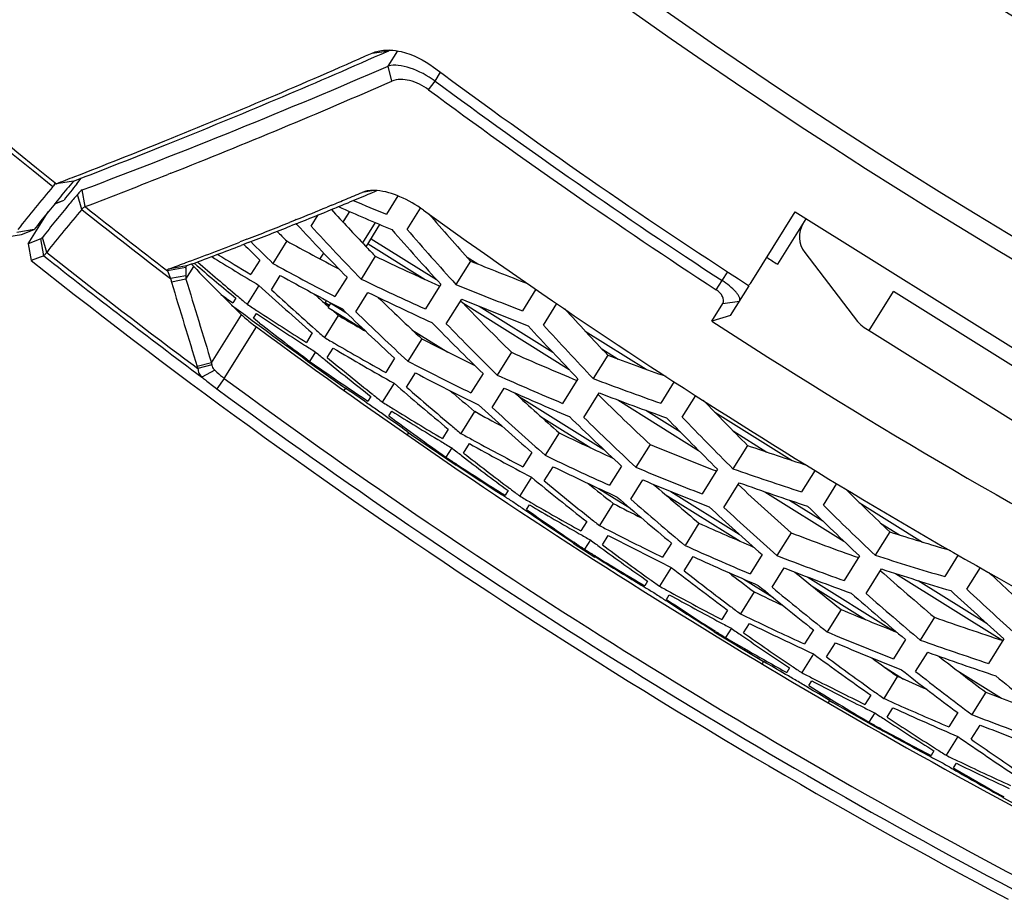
# Model space of a CAD drawing. Header units: millimetres. Extents: x 0 to 420, y 0 to 297.
# Tile 226 of 256: x 332.91 to 340.61, y 171.87 to 178.75. Entities that reach past the tile are written whole.
import ezdxf

# ---------------------------------------------------------------- set-up
doc = ezdxf.new("R2010")
doc.units = ezdxf.units.MM
doc.header["$LTSCALE"] = 23.1
doc.layers.get('0').update_dxf_attribs({"linetype": 'CONTINUOUS'})
doc.layers.add('02___PRT_ALL_AXES', color=7, linetype='CONTINUOUS')
doc.layers.add('06___PRT_ALL_SURFS', color=7, linetype='CONTINUOUS')

msp = doc.modelspace()

# ---------------------------------------------------------------- linework, layer by layer
at = {"color": 7, "linetype": 'Continuous'}
for p, q in [((335.666, 178.4844), (335.7963, 178.503)), ((335.7365, 178.4765), (335.7963, 178.503)), ((335.7928, 178.3834), (335.8662, 178.5009)), ((335.8204, 178.2655), (335.7928, 178.3834)), ((336.1585, 178.2658), (336.2015, 178.3345)), ((336.1079, 178.1974), (336.1585, 178.2658)), ((334.0588, 177.7697), (334.0604, 177.7704)), ((334.0604, 177.7704), (334.0853, 177.7803)), ((334.0933, 177.5457), (334.0685, 177.5358)), ((333.3334, 177.4843), (333.1818, 177.4596)), ((333.3588, 177.4641), (333.3934, 177.5076)), ((333.3589, 177.464), (333.3935, 177.5075)), ((333.3965, 177.2629), (333.363, 177.3798)), ((333.4236, 177.2847), (333.4006, 177.4149)), ((335.6796, 177.4114), (335.5896, 177.3965)), ((335.8677, 177.3689), (335.7777, 177.2248)), ((333.1854, 177.308), (333.2589, 177.3365)), ((333.187, 177.3086), (333.2589, 177.3365)), ((335.3266, 177.2866), (335.3142, 177.2815)), ((335.3203, 177.284), (335.3143, 177.2816)), ((335.3267, 177.2867), (335.3203, 177.284)), ((335.3489, 177.2958), (335.3266, 177.2866)), ((335.1895, 177.1328), (335.2441, 177.2201)), ((335.4377, 177.1611), (335.491, 177.2463)), ((335.4392, 177.1635), (335.491, 177.2463)), ((335.9399, 177.107), (336.0441, 177.2738)), ((338.6279, 176.691), (338.973, 177.2434)), ((338.973, 177.2434), (342.5348, 175.0177)), ((335.0642, 177.1794), (335.0196, 177.1614)), ((335.0731, 177.1511), (335.0307, 177.1342)), ((335.0737, 177.1832), (335.0642, 177.1794)), ((335.0685, 177.1495), (335.0788, 177.1442)), ((335.0685, 177.1495), (335.0788, 177.1442)), ((335.6903, 177.1604), (335.5911, 177.0018)), ((335.6196, 176.9718), (335.7276, 177.1447)), ((338.8355, 176.8346), (339.0578, 177.1904)), ((332.778, 177.0431), (332.9254, 177.0681)), ((333.0252, 177.1063), (332.8884, 177.0838)), ((332.9254, 177.0681), (333.0252, 177.1063)), ((332.9254, 177.0681), (333.0252, 177.1063)), ((333.0774, 177.0321), (332.9794, 176.9953)), ((332.9795, 176.9953), (333.002, 176.8641)), ((333.1001, 176.9013), (333.0774, 177.0321)), ((333.1232, 176.9278), (333.0895, 177.0449)), ((334.6488, 177.0146), (334.6333, 177.0086)), ((334.6972, 177.0034), (334.6427, 176.9823)), ((334.688, 177.0299), (334.6488, 177.0146)), ((334.9991, 177.0167), (334.8897, 176.8417)), ((335.6149, 176.9767), (335.6253, 176.9657)), ((335.634, 176.9949), (336.0802, 176.716)), ((335.6587, 177.0344), (336.1682, 176.7161)), ((333.1001, 176.9013), (333.002, 176.864)), ((335.2579, 176.8737), (335.288, 176.9218)), ((339.0467, 176.9277), (339.4599, 176.3882)), ((334.2056, 176.8452), (334.2013, 176.8436)), ((334.2072, 176.8459), (334.2027, 176.8442)), ((334.2516, 176.8343), (334.2165, 176.8212)), ((334.2534, 176.835), (334.2516, 176.8343)), ((334.2617, 176.838), (334.2534, 176.835)), ((334.2559, 176.8358), (334.2539, 176.8351)), ((334.2755, 176.8431), (334.3, 176.8222)), ((334.7879, 176.8675), (334.7183, 176.756)), ((335.6909, 176.8972), (335.5795, 176.7189)), ((336.4342, 176.8601), (336.32, 176.6774)), ((336.4082, 176.8891), (336.4917, 176.8369)), ((334.2108, 176.8099), (334.0669, 176.7837)), ((334.0669, 176.7837), (334.0916, 176.7222)), ((334.2165, 176.8212), (334.0722, 176.7954)), ((334.2108, 176.8046), (334.2105, 176.7441)), ((334.211, 176.8124), (334.2108, 176.8099)), ((334.2115, 176.7192), (334.2725, 176.8168)), ((334.8792, 176.6361), (334.9488, 176.7476)), ((338.4018, 176.7066), (338.445, 176.7757)), ((334.2105, 176.7441), (334.0916, 176.7222)), ((334.2115, 176.7192), (334.0987, 176.6935)), ((334.782, 176.6693), (334.6902, 176.5223)), ((335.4701, 176.7326), (335.3757, 176.5816)), ((336.2026, 176.6783), (336.0821, 176.4854)), ((338.3554, 176.6354), (338.4018, 176.7066)), ((335.5381, 176.464), (335.6324, 176.615)), ((336.9446, 176.6391), (336.8401, 176.4719)), ((338.468, 176.4351), (338.6122, 176.6659)), ((334.6013, 176.5688), (334.5785, 176.5323)), ((334.6192, 176.5818), (334.6151, 176.5852)), ((335.2981, 176.5328), (335.3106, 176.5528)), ((335.2994, 176.526), (335.3269, 176.5015)), ((335.2995, 176.526), (335.3218, 176.5061)), ((335.3229, 176.4971), (335.3445, 176.5316)), ((335.3445, 176.5316), (335.4618, 176.4584)), ((336.2458, 176.37), (336.3663, 176.5629)), ((336.3578, 176.5492), (336.3741, 176.5324)), ((336.3741, 176.5324), (337.2053, 176.013)), ((337.0052, 176.3587), (337.1105, 176.5272)), ((338.3205, 176.3905), (338.4066, 176.5283)), ((338.3205, 176.3905), (338.4066, 176.5283)), ((338.4066, 176.5283), (338.5379, 176.5469)), ((334.4111, 176.0633), (334.6465, 176.4401)), ((334.7395, 176.4125), (334.7623, 176.449)), ((335.3229, 176.4971), (335.6083, 176.3188)), ((335.3534, 176.478), (335.402, 176.435)), ((336.5039, 176.5063), (337.0772, 176.1481)), ((334.7867, 176.3756), (334.7395, 176.4125)), ((335.402, 176.435), (335.2943, 176.2626)), ((338.468, 176.4351), (338.3205, 176.3905)), ((334.5111, 175.9423), (334.7626, 176.3448)), ((335.1984, 176.2978), (335.1525, 176.2244)), ((335.9778, 176.3234), (336.2572, 176.1488)), ((337.3318, 176.312), (337.8089, 176.0138)), ((339.5127, 176.3401), (339.5498, 176.317)), ((336.0541, 176.2519), (335.945, 176.0772)), ((335.2234, 176.1492), (335.1779, 176.0762)), ((335.3149, 176.1069), (335.3608, 176.1802)), ((336.755, 176.147), (336.6438, 175.969)), ((337.4608, 176.1741), (337.5881, 176.0945)), ((334.4111, 176.0633), (334.299, 176.0371)), ((335.2949, 176.0907), (335.2991, 176.0873)), ((335.8418, 176.1008), (335.7722, 175.9895)), ((337.5075, 176.1246), (337.3935, 175.9421)), ((334.413, 176.0486), (334.3049, 176.0199)), ((334.4367, 176.007), (334.3361, 175.9529)), ((335.936, 175.8742), (336.0056, 175.9855)), ((336.5331, 175.9805), (336.4388, 175.8297)), ((334.5111, 175.9423), (334.452, 175.8623)), ((335.8375, 175.9052), (335.7458, 175.7585)), ((337.2747, 175.9407), (337.1543, 175.748)), ((338.0267, 175.9177), (337.9215, 175.7492)), ((335.4481, 175.8482), (335.4599, 175.8671)), ((336.604, 175.7166), (336.6982, 175.8674)), ((337.3209, 175.6373), (337.4413, 175.8299)), ((335.6555, 175.8027), (335.6327, 175.7663)), ((335.6735, 175.8159), (335.6689, 175.8195)), ((336.8098, 175.8035), (337.4775, 175.3863)), ((337.5871, 175.7744), (338.2174, 175.3806)), ((338.0895, 175.6408), (338.1954, 175.8101)), ((335.7966, 175.651), (335.8193, 175.6874)), ((336.4666, 175.6855), (336.3591, 175.5134)), ((336.4683, 175.6882), (336.5153, 175.6588)), ((337.8043, 175.6937), (338.075, 175.5246)), ((338.344, 175.6794), (338.9482, 175.3019)), ((336.988, 175.6418), (337.3742, 175.4004)), ((335.9497, 175.5187), (335.9393, 175.502)), ((336.2617, 175.5463), (336.216, 175.473)), ((337.1279, 175.5171), (337.0188, 175.3426)), ((338.4878, 175.5324), (338.7516, 175.3675)), ((335.9751, 175.5028), (336.3217, 175.2648)), ((336.2883, 175.4001), (336.2428, 175.3273)), ((336.3812, 175.36), (336.427, 175.4333)), ((336.9143, 175.3639), (336.8448, 175.2528)), ((337.838, 175.4269), (337.7269, 175.2491)), ((338.5998, 175.4194), (338.4858, 175.237)), ((336.3265, 175.2724), (336.3195, 175.277)), ((336.3217, 175.2648), (336.3233, 175.2673)), ((337.0115, 175.1421), (337.0809, 175.2532)), ((337.6147, 175.2583), (337.5205, 175.1076)), ((338.3656, 175.2333), (338.2452, 175.0407)), ((339.1276, 175.2262), (339.0218, 175.0569)), ((336.9115, 175.1708), (336.8199, 175.0242)), ((337.6886, 174.9991), (337.7828, 175.1498)), ((336.7282, 175.0661), (336.7055, 175.0298)), ((336.7463, 175.0795), (336.7412, 175.0833)), ((337.4357, 175.0837), (337.68, 174.9311)), ((338.0006, 175.0594), (338.5356, 174.7251)), ((338.4147, 174.9345), (338.5351, 175.1272)), ((338.7349, 175.0573), (339.3535, 174.6707)), ((339.1927, 174.953), (339.2987, 175.1226)), ((336.6999, 175.022), (336.7074, 175.0172)), ((337.9565, 175.0366), (338.5417, 174.6709)), ((338.928, 174.9915), (339.1882, 174.8289)), ((336.8602, 174.9157), (336.8667, 174.9112)), ((336.8721, 174.9191), (336.8949, 174.9554)), ((337.5498, 174.9657), (337.4424, 174.7938)), ((339.4727, 174.9742), (339.9682, 174.6645)), ((337.3436, 174.8244), (337.2979, 174.7512)), ((338.2203, 174.8121), (338.1113, 174.6377)), ((339.711, 174.7445), (339.5969, 174.562)), ((339.6396, 174.8126), (339.7869, 174.7206)), ((337.3716, 174.6806), (337.3262, 174.6078)), ((337.4659, 174.6428), (337.5117, 174.716)), ((338.9397, 174.7369), (338.8286, 174.559)), ((337.24, 174.6586), (337.2384, 174.656)), ((337.2384, 174.656), (337.4065, 174.5476)), ((337.25, 174.659), (337.2433, 174.6635)), ((338.0053, 174.6568), (337.9359, 174.5457)), ((337.4112, 174.5553), (337.4041, 174.5596)), ((337.4065, 174.5476), (337.4081, 174.5501)), ((338.1054, 174.4395), (338.1748, 174.5506)), ((338.715, 174.5659), (338.6209, 174.4153)), ((339.4753, 174.556), (339.3549, 174.3633)), ((340.247, 174.5644), (340.141, 174.3947)), ((338.004, 174.4659), (337.9124, 174.3194)), ((338.7918, 174.3114), (338.8859, 174.4621)), ((339.5273, 174.2618), (339.6477, 174.4545)), ((340.3148, 174.2955), (340.4206, 174.4648)), ((337.8375, 174.3726), (337.8319, 174.3767)), ((338.5702, 174.3748), (338.7969, 174.2331)), ((339.0703, 174.391), (339.7463, 173.9686)), ((339.7551, 174.4198), (340.5951, 173.8949)), ((339.9335, 174.3633), (340.4714, 174.0271)), ((337.7922, 174.3142), (337.7987, 174.3103)), ((337.8193, 174.3591), (337.7966, 174.3228)), ((339.1056, 174.3186), (339.5212, 174.0588)), ((337.954, 174.213), (337.9603, 174.209)), ((337.9661, 174.2166), (337.9888, 174.253)), ((338.6516, 174.2757), (338.5441, 174.1037)), ((338.4439, 174.1321), (338.3982, 174.0589)), ((339.3314, 174.137), (339.2223, 173.9625)), ((340.0602, 174.0768), (339.949, 173.8989)), ((338.4734, 173.9905), (338.4279, 173.9178)), ((338.5691, 173.955), (338.6149, 174.0282)), ((339.1149, 173.9793), (339.0455, 173.8681)), ((338.3403, 173.9663), (338.3387, 173.9637)), ((338.3387, 173.9637), (338.6981, 173.7463)), ((338.3505, 173.9669), (338.3435, 173.9713)), ((339.834, 173.9034), (339.7398, 173.7527)), ((340.6038, 173.9088), (340.4833, 173.7159)), ((339.2178, 173.7665), (339.2873, 173.8777)), ((339.115, 173.7907), (339.0234, 173.6442)), ((339.9136, 173.6534), (340.0078, 173.8042)), ((338.9289, 173.6815), (338.9061, 173.6452)), ((338.9472, 173.6953), (338.941, 173.6995)), ((339.6746, 173.6847), (339.82, 173.5938)), ((339.7719, 173.6154), (339.6643, 173.4433)), ((340.2386, 173.6609), (340.5858, 173.444)), ((339.0785, 173.5436), (339.1012, 173.5799)), ((339.5627, 173.4694), (339.517, 173.3961)), ((340.4611, 173.4917), (340.352, 173.3171)), ((339.2668, 173.411), (339.6312, 173.2015)), ((339.6907, 173.2968), (339.7365, 173.37)), ((339.5936, 173.33), (339.5481, 173.2572)), ((340.2431, 173.3315), (340.1735, 173.2203)), ((339.6356, 173.2093), (339.6287, 173.2131)), ((340.3487, 173.1232), (340.4183, 173.2345)), ((339.6312, 173.2015), (339.6328, 173.204)), ((340.2445, 173.1451), (340.1528, 172.9984)), ((340.0753, 173.0474), (340.0685, 173.0517)), ((340.0296, 172.9886), (340.0364, 172.985)), ((340.0568, 173.0335), (340.0341, 172.9971)), ((340.2092, 172.9), (340.232, 172.9364)), ((340.1969, 172.896), (340.2045, 172.8917)), ((340.5962, 172.67), (340.5946, 172.6675)), ((340.5946, 172.6675), (340.7712, 172.5727)), ((340.6066, 172.671), (340.5991, 172.6752))]:
    msp.add_line(p, q, dxfattribs=at)
for centre, radius, start, end in [((363.731, 215.5434), 43.4015, 217.66557, 242.12976), ((363.731, 215.5434), 44.8686, 217.34067, 242.12976), ((363.731, 215.5434), 45.0218, 217.34067, 242.12976), ((363.731, 215.5434), 48.8424, 216.33842, 231.26836), ((363.731, 215.5434), 48.8085, 216.38022, 231.27673), ((314.6535, 225.8676), 51.8333, 291.97165, 293.91528), ((314.3365, 226.9263), 52.9654, 291.89218, 293.83074), ((335.9115, 178.2992), 0.2342, 117.07141, 119.47934), ((314.3405, 227.9305), 53.9918, 290.67208, 293.41105), ((363.731, 215.5434), 46.2863, 233.4198, 237.12689), ((314.5828, 226.7892), 52.9678, 291.61369, 293.63777), ((363.731, 215.5434), 46.3666, 233.51143, 236.88779), ((363.731, 215.5434), 46.4516, 233.51143, 236.88779), ((312.6256, 231.183), 57.5531, 291.088093, 291.864102), ((312.8927, 230.1656), 56.4779, 291.22845, 291.99682), ((311.9891, 232.477), 58.9597, 291.083297, 291.233661), ((312.6317, 231.6422), 58.1983, 290.931993, 291.613384), ((342.0787, 169.9109), 11.6643, 139.78443, 141.90844), ((342.2298, 169.9181), 11.6787, 139.61922, 140.41132), ((342.338, 170.3368), 11.4641, 141.55891, 142.36885), ((342.0934, 169.9692), 11.4514, 139.67417, 140.17407), ((322.0312, 209.4727), 34.8241, 292.68961, 292.91333), ((321.9948, 209.897), 35.2609, 292.48109, 292.75701), ((322.1969, 209.4149), 34.7382, 292.75715, 292.88092), ((342.2743, 169.8814), 11.7364, 140.41167, 142.00476), ((342.1125, 169.9533), 11.4763, 140.17455, 141.83484), ((363.731, 215.5434), 48.8085, 231.61474, 232.57199), ((321.801, 210.0231), 35.4206, 292.48779, 292.68976), ((321.7936, 210.3823), 35.7863, 292.27593, 292.48167), ((344.6303, 198.1918), 22.8527, 246.18462, 247.326), ((344.4292, 198.2423), 22.7285, 246.9191, 247.62621), ((342.1661, 169.8273), 11.4975, 139.70605, 141.86105), ((363.731, 215.5434), 48.8424, 231.60584, 232.63887), ((321.7586, 210.4671), 35.878, 291.78373, 292.27628), ((321.5982, 210.5138), 35.9516, 292.01345, 292.42752), ((353.3169, 193.8066), 24.4255, 222.63532, 223.55318), ((363.731, 215.5434), 47.2342, 234.14897, 242.12976), ((354.2506, 192.9037), 23.9754, 220.83199, 222.00291), ((321.7658, 210.0973), 35.5026, 291.34468, 291.92034), ((321.676, 210.6815), 36.1077, 291.13828, 291.70668), ((353.1632, 193.9492), 24.6872, 222.89984, 224.218), ((353.3116, 193.8176), 24.6332, 222.63537, 223.95798), ((339.2055, 177.0493), 0.2, 148, 217.44395), ((352.3129, 194.6253), 24.6948, 225.2358, 225.48363), ((354.1091, 193.0684), 24.2751, 221.11654, 222.46845), ((354.2505, 192.9275), 24.1985, 220.82728, 222.18546), ((320.9994, 212.4298), 37.9824, 290.4365, 291.05101), ((321.1637, 211.6323), 37.1515, 290.898, 291.25738), ((352.1573, 194.7555), 24.9334, 225.4399, 225.84285), ((352.315, 194.6355), 24.905, 225.04376, 225.59949), ((346.3331, 197.6892), 23.5757, 241.26561, 242.38794), ((363.731, 215.5434), 49.3099, 231.59684, 233.40708), ((363.731, 215.5434), 49.2748, 231.59862, 233.33159), ((320.8376, 212.4885), 38.0677, 290.5584, 290.89681), ((347.0015, 197.5024), 24.11, 238.65172, 239.37177), ((353.2979, 193.7886), 24.3993, 223.58897, 223.81168), ((319.42, 216.2707), 42.1068, 290.36362, 290.55114), ((350.5225, 195.8027), 24.9685, 229.4797, 230.38309), ((350.6954, 195.7028), 24.9811, 228.99056, 229.93215), ((347.1874, 197.4238), 24.1793, 238.1072, 239.13245), ((346.3656, 197.7033), 23.8098, 241.18503, 241.41806), ((345.6733, 197.8432), 23.2031, 244.5184, 245.19164), ((344.9998, 197.9569), 22.7694, 247.90196, 249.10882), ((363.731, 215.5434), 46.0235, 237.12852, 237.25302), ((333.1131, 176.8074), 1.0977, 359.8539, 0.13306), ((342.2094, 184.3234), 10.9244, 223.40385, 226.18841), ((346.539, 197.6018), 23.8585, 240.93589, 242.25934), ((346.3508, 197.6759), 23.7786, 241.41789, 242.51282), ((345.6639, 197.8228), 23.1807, 245.19169, 245.57931), ((334.3686, 176.7752), 0.282, 190.82962, 196.83126), ((429.0921, 205.3286), 99.2155, 196.775072, 197.171414), ((334.4656, 176.7424), 0.2552, 179.61715, 185.21705), ((429.0652, 205.2297), 99.0458, 196.729401, 197.125988), ((351.581, 195.0745), 24.919, 227.6124, 228.89555), ((345.6955, 197.8315), 23.411, 244.39878, 245.75521), ((345.6581, 197.8101), 23.1668, 245.57932, 245.88828), ((345.0324, 197.9611), 22.9979, 247.73852, 249.13184), ((348.791, 196.7011), 24.6734, 234.56126, 234.82847), ((351.7432, 194.9609), 24.9037, 227.37717, 228.44333), ((351.736, 194.9487), 24.6892, 227.99618, 228.26104), ((345.8854, 197.7601), 23.4998, 244.13191, 245.48244), ((363.731, 215.5434), 48.72, 233.23127, 234.49327), ((350.6739, 195.6774), 24.9479, 229.94438, 230.15713), ((348.1875, 196.9581), 24.4907, 236.55614, 236.79115), ((352.755, 194.1575), 24.4853, 225.89324, 226.99378), ((345.227, 197.8992), 23.103, 247.44759, 248.83328), ((353.7349, 193.3111), 24.1438, 224.02315, 225.30919), ((348.353, 196.849), 24.5126, 236.32793, 237.37925), ((348.171, 196.9327), 24.4605, 236.791, 237.84416), ((352.5995, 194.2923), 24.7337, 226.04984, 227.34914), ((352.7532, 194.1676), 24.6937, 225.80154, 227.10408), ((354.6685, 192.4015), 23.6524, 222.29013, 223.48556), ((350.08, 195.9583), 24.8469, 232.01151, 233.14746), ((347.5387, 197.1685), 24.0245, 239.65673, 239.87955), ((347.5327, 197.1581), 24.0125, 239.87954, 240.24797), ((353.5826, 193.4596), 24.4173, 224.38838, 225.71267), ((353.7304, 193.3266), 24.3565, 224.12164, 225.45066), ((363.731, 215.5434), 46.676, 237.01612, 242.12976), ((339.6187, 176.5098), 0.2, 217.44395, 238), ((363.731, 215.5434), 48.7412, 233.535, 242.12976), ((351.7226, 194.9378), 24.8727, 228.44352, 228.66249), ((354.5251, 192.5697), 23.9604, 222.58914, 223.94907), ((354.666, 192.4272), 23.8768, 222.29713, 223.66365), ((347.5538, 197.1621), 24.2298, 239.60453, 239.8381), ((347.5413, 197.1406), 24.205, 239.83797, 240.90711), ((346.8948, 197.3492), 23.7196, 242.804, 243.92193), ((348.3371, 196.8242), 24.4832, 237.37943, 237.61419), ((351.0041, 195.3828), 24.8789, 230.63213, 230.84477), ((347.7236, 197.058), 24.2636, 239.36801, 240.6676), ((346.2547, 197.5286), 23.3969, 246.04474, 247.40741), ((334.6568, 176.0874), 0.2468, 185.60565, 189.04952), ((349.3049, 196.316), 24.6824, 235.08551, 236.36328), ((350.9876, 195.3624), 24.8527, 230.857, 231.90856), ((351.1561, 195.2581), 24.8538, 230.40371, 231.45485), ((346.9133, 197.3436), 23.9283, 242.7171, 244.03991), ((345.6093, 197.6913), 23.0383, 249.41079, 250.61004), ((334.5889, 176.1268), 0.3034, 197.19019, 200.6277), ((347.0973, 197.2638), 23.9957, 242.46829, 243.78686), ((363.731, 215.5434), 49.2143, 233.57801, 242.12976), ((352.0362, 194.6234), 24.7542, 229.1271, 230.41339), ((346.2797, 197.5301), 23.6163, 245.91966, 247.26921), ((345.6391, 197.6974), 23.2655, 249.24241, 250.62685), ((363.731, 215.5434), 49.3138, 233.57801, 242.12976), ((352.1963, 194.5074), 24.7304, 228.89037, 229.9571), ((352.1914, 194.4933), 24.5153, 229.51705, 230.10192), ((346.468, 197.4582), 23.6983, 245.65347, 246.99741), ((353.2077, 193.6966), 24.2704, 227.40253, 228.50724), ((345.832, 197.6349), 23.3637, 248.95294, 250.33009), ((351.1402, 195.2382), 24.8284, 231.4684, 231.68145), ((348.707, 196.5751), 24.522, 238.09204, 238.32533), ((354.1836, 192.8406), 23.8834, 225.46381, 226.81207), ((355.1158, 191.9213), 23.3472, 223.76362, 224.97534), ((348.8753, 196.471), 24.5441, 237.86336, 238.91473), ((348.6969, 196.5587), 24.5027, 238.32523, 239.37798), ((348.0848, 196.8146), 24.1126, 241.19514, 241.78481), ((353.0502, 193.8339), 24.5257, 227.55452, 228.85843), ((353.2033, 193.708), 24.479, 227.30457, 228.61195), ((350.5713, 195.5469), 24.7818, 233.40233, 234.67701), ((354.03, 192.9926), 24.1654, 225.8815, 227.21207), ((354.1774, 192.8582), 24.0977, 225.61279, 226.94836), ((354.9704, 192.093), 23.6636, 224.06825, 225.43638), ((355.1111, 191.9489), 23.573, 223.77379, 225.14884), ((352.1835, 194.4923), 24.7106, 229.95723, 230.17899), ((347.471, 197.0415), 23.8806, 244.33441, 245.44799), ((348.8657, 196.4552), 24.5257, 238.91485, 239.14765), ((348.0994, 196.8132), 24.3212, 241.13673, 241.36734), ((348.0928, 196.801), 24.3073, 241.36728, 242.43583), ((351.4823, 194.9566), 24.7652, 232.15547, 232.38235), ((351.6383, 194.8365), 24.7409, 231.92609, 232.9776), ((348.2727, 196.7161), 24.3573, 240.90022, 242.1965), ((346.8539, 197.2604), 23.6218, 247.56227, 248.91794), ((346.2282, 197.4611), 23.3244, 250.90973, 252.11698), ((349.8285, 195.9452), 24.6915, 236.61805, 236.83085), ((351.4731, 194.9447), 24.7502, 232.38229, 233.43379), ((347.4875, 197.0383), 24.0894, 244.2416, 245.55933), ((349.9935, 195.8372), 24.6981, 236.39291, 237.43566), ((349.8207, 195.9331), 24.6771, 236.85035, 237.89498), ((347.6701, 196.9578), 24.15, 243.9932, 245.30694), ((346.8758, 197.2623), 23.8388, 247.43171, 248.77447), ((346.2553, 197.4688), 23.5504, 250.73659, 252.1123), ((352.5159, 194.1974), 24.6071, 230.64353, 231.93302), ((352.6742, 194.0788), 24.5748, 230.40562, 231.47294), ((347.0626, 197.1897), 23.9139, 247.16654, 248.50399), ((351.6297, 194.825), 24.7265, 232.99244, 233.2058), ((352.6761, 194.0685), 24.3663, 231.0401, 231.62651), ((353.6863, 193.2601), 24.0733, 228.91603, 230.02497), ((354.6591, 192.3931), 23.6398, 226.96619, 228.32134), ((346.4467, 197.4056), 23.6415, 250.44889, 251.81767), ((355.5918, 191.4639), 23.0595, 225.25427, 226.47357), ((349.9862, 195.8258), 24.6845, 237.4565, 237.66924), ((349.2448, 196.2217), 24.5705, 239.62339, 239.85497), ((353.5266, 193.3998), 24.3354, 229.06298, 230.37159), ((353.6792, 193.2726), 24.2821, 228.81168, 230.12401), ((350.9201, 195.2727), 24.7404, 235.15583, 235.3683), ((350.9148, 195.265), 24.7311, 235.38666, 236.43089), ((351.0824, 195.1609), 24.7318, 234.93023, 235.9743), ((349.4157, 196.1226), 24.5931, 239.39459, 240.446), ((349.2406, 196.2144), 24.5621, 239.85494, 240.90728), ((348.6503, 196.4983), 24.2254, 242.72789, 243.31598), ((354.5042, 192.5493), 23.9312, 227.38044, 228.71738), ((354.6514, 192.4134), 23.8566, 227.11007, 228.45231), ((355.4438, 191.6393), 23.3844, 225.55517, 226.93167), ((355.5845, 191.4934), 23.2868, 225.25856, 226.64232), ((352.6687, 194.0719), 24.566, 231.473, 231.6976), ((348.661, 196.4953), 24.4298, 242.66333, 242.89102), ((348.6596, 196.4926), 24.4268, 242.89102, 243.95897), ((348.0603, 196.7667), 24.0589, 245.85807, 246.96734), ((346.8554, 197.2668), 23.6284, 252.40011, 253.60568), ((349.412, 196.116), 24.5855, 240.44606, 240.67691), ((351.9833, 194.557), 24.6693, 233.67959, 233.90838), ((348.8375, 196.4052), 24.4683, 242.42716, 243.72015), ((347.4638, 197.0266), 23.864, 249.07207, 250.42086), ((351.0776, 195.1539), 24.7233, 235.99311, 236.20572), ((350.3597, 195.5862), 24.6975, 238.14802, 238.36073), ((351.9808, 194.5537), 24.6652, 233.90837, 234.95983), ((352.1431, 194.4413), 24.6455, 233.44956, 234.50147), ((348.0748, 196.7657), 24.2676, 245.75947, 247.07218), ((350.5278, 195.4832), 24.7046, 237.92269, 238.96825), ((350.3579, 195.5833), 24.6941, 238.37989, 239.42425), ((348.2562, 196.6843), 24.3215, 245.51182, 246.82079), ((347.4826, 197.0287), 24.0786, 248.93619, 250.27227), ((346.8798, 197.2758), 23.8528, 252.22237, 253.58954), ((353.019, 193.7972), 24.4775, 232.16283, 233.45557), ((353.1756, 193.6759), 24.4367, 231.92406, 232.99197), ((347.6681, 196.9552), 24.1468, 248.67237, 250.00342), ((355.1608, 191.9701), 23.4136, 228.47609, 229.83823), ((347.0697, 197.2116), 23.9369, 251.93677, 253.29733), ((352.1411, 194.4386), 24.6421, 234.51761, 234.73127), ((353.1842, 193.6697), 24.2348, 232.56644, 233.15441), ((354.1898, 192.8489), 23.8937, 230.43492, 231.54816), ((356.0955, 191.0307), 22.7893, 226.76412, 227.98159), ((350.5265, 195.481), 24.7021, 238.98579, 239.1984), ((349.7995, 195.8984), 24.6364, 241.15131, 241.38121), ((354.0275, 192.991), 24.1625, 230.5764, 231.88977), ((354.1799, 192.8623), 24.1025, 230.32408, 231.64142), ((355.9445, 191.2094), 23.1225, 227.05123, 228.43625), ((356.0854, 191.0618), 23.0179, 226.75279, 228.14542), ((351.4462, 194.9074), 24.7042, 236.68402, 236.89663), ((351.4472, 194.9088), 24.7059, 236.91391, 237.95969), ((351.6118, 194.8004), 24.6962, 236.45818, 237.50252), ((349.973, 195.8044), 24.6594, 240.92272, 241.97418), ((349.8006, 195.9006), 24.6389, 241.38123, 242.43318), ((349.2304, 196.2139), 24.3556, 244.25609, 244.84262), ((355.0042, 192.1306), 23.7142, 228.88641, 230.22985), ((355.1514, 191.9931), 23.6328, 228.61471, 229.96373), ((353.1769, 193.6776), 24.4388, 232.99197, 233.21944), ((348.6616, 196.5252), 24.2546, 247.37618, 248.48121), ((349.2371, 196.2089), 24.5556, 244.18547, 244.41028), ((349.2405, 196.2161), 24.5636, 244.41034, 245.47771), ((348.083, 196.8276), 24.1239, 250.57542, 251.91744), ((349.9745, 195.8073), 24.6626, 241.97417, 242.20311), ((352.5057, 194.1846), 24.5908, 235.20559, 235.4363), ((349.4166, 196.126), 24.5965, 243.94998, 245.23972), ((351.6132, 194.8025), 24.6987, 237.52166, 237.73436), ((350.9123, 195.2623), 24.7274, 239.67679, 240.95226), ((352.5095, 194.1902), 24.5976, 235.43635, 236.48777), ((352.6691, 194.0734), 24.5674, 234.97523, 236.02755), ((348.6739, 196.5262), 24.4633, 247.2719, 248.57966), ((348.0988, 196.8296), 24.3359, 250.43432, 251.76385), ((348.8543, 196.4439), 24.5104, 247.02532, 248.3296), ((353.5443, 193.4238), 24.3652, 233.68613, 234.98215), ((353.6996, 193.2996), 24.3159, 233.44683, 234.51533), ((353.7148, 193.298), 24.1207, 234.09722, 234.68677), ((348.2832, 196.7551), 24.3973, 250.17217, 251.49694), ((354.7171, 192.4638), 23.7314, 231.96042, 233.07801), ((352.6734, 194.0797), 24.5751, 236.045, 236.25897), ((350.3699, 195.6058), 24.7196, 242.67691, 242.90514), ((350.3759, 195.6177), 24.7329, 242.90523, 243.95678), ((349.8238, 195.9619), 24.5032, 245.7809, 246.36588), ((354.5518, 192.6082), 24.0069, 232.09596, 233.41416), ((354.7042, 192.478), 23.9401, 231.84295, 233.16537), ((355.5291, 191.7374), 23.5145, 230.4007, 231.75071), ((352.1618, 194.471), 24.6806, 237.98736, 239.26428), ((350.5458, 195.517), 24.743, 242.44886, 243.50037), ((353.7072, 193.3102), 24.3289, 234.51527, 234.74566), ((349.8266, 195.9546), 24.6988, 245.70429, 245.92626), ((349.2735, 196.3178), 24.4681, 248.88992, 249.99078), ((350.5522, 195.5297), 24.7572, 243.5003, 243.72733), ((350.0088, 195.8791), 24.7423, 245.46979, 246.75633), ((349.8343, 195.972), 24.7178, 245.92638, 246.99316), ((353.0485, 193.8402), 24.5297, 236.73458, 236.96723), ((353.2153, 193.7335), 24.5066, 236.50423, 237.55695), ((349.2836, 196.3205), 24.6766, 248.78005, 250.08296), ((351.4751, 194.957), 24.7615, 241.20521, 241.41774), ((351.4839, 194.9734), 24.7802, 241.43625, 242.48008), ((353.0581, 193.855), 24.5473, 236.96734, 238.01872), ((349.4631, 196.2371), 24.717, 248.53488, 249.83453), ((351.6488, 194.8642), 24.7699, 240.98049, 242.02488), ((354.0907, 193.0781), 24.2702, 235.21458, 236.51392), ((354.2449, 192.9507), 24.2122, 234.97508, 236.04416), ((351.658, 194.8814), 24.7894, 242.04264, 242.255), ((353.2254, 193.7493), 24.5254, 237.57573, 237.79002), ((350.9548, 195.3447), 24.8202, 244.20131, 244.42788), ((352.5549, 194.2635), 24.6837, 239.74406, 239.95693), ((352.7267, 194.1663), 24.6768, 239.51871, 240.56362), ((351.1331, 195.2613), 24.8442, 243.97412, 245.02568), ((350.9652, 195.3666), 24.8445, 244.42803, 245.47919), ((352.5667, 194.2841), 24.7075, 239.97725, 241.02099)]:
    msp.add_arc(centre, radius, start, end, dxfattribs=at)
for points, knots in [([(335.666, 178.4844), (335.6706, 178.4864), (335.69, 178.4943), (335.7104, 178.4997), (335.726, 178.5026)], [0, 0, 0, 0, 0.240375, 1, 1, 1, 1]), ([(335.726, 178.5026), (335.7454, 178.5062), (335.7719, 178.5085), (335.7983, 178.508), (335.8051, 178.5077)], [0, 0, 0, 0, 0.744493, 1, 1, 1, 1]), ([(335.8051, 178.5077), (335.8346, 178.5065), (335.9572, 178.4885), (336.0715, 178.4303), (336.1468, 178.3744)], [0, 0, 0, 0, 0.239522, 1, 1, 1, 1]), ([(336.1585, 178.2658), (336.0985, 178.3084), (336.0043, 178.36), (335.8766, 178.3913), (335.8176, 178.3903), (335.7928, 178.3834)], [0, 0, 0, 0, 0.561838, 0.80308, 1, 1, 1, 1]), ([(336.1079, 178.1974), (336.0634, 178.2304), (335.9725, 178.2784), (335.8625, 178.2839), (335.8204, 178.2655)], [0, 0, 0, 0, 0.546493, 1, 1, 1, 1]), ([(333.1818, 177.4596), (333.1813, 177.4582), (333.1789, 177.4519), (333.175, 177.4462), (333.1716, 177.4422)], [0, 0, 0, 0, 0.221649, 1, 1, 1, 1]), ([(333.1984, 177.4642), (333.1975, 177.4638), (333.1921, 177.4621), (333.1865, 177.4607), (333.1818, 177.4596)], [0, 0, 0, 0, 0.161549, 1, 1, 1, 1]), ([(333.4006, 177.4149), (333.3947, 177.4127), (333.3816, 177.4006), (333.3701, 177.3881), (333.363, 177.3798)], [0, 0, 0, 0, 0.367251, 1, 1, 1, 1]), ([(335.6262, 177.4073), (335.6229, 177.4067), (335.6104, 177.404), (335.5982, 177.4001), (335.5896, 177.3965)], [0, 0, 0, 0, 0.261944, 1, 1, 1, 1]), ([(335.7044, 177.4105), (335.6974, 177.4111), (335.6713, 177.4125), (335.645, 177.4109), (335.6262, 177.4073)], [0, 0, 0, 0, 0.266466, 1, 1, 1, 1]), ([(336.0668, 177.258), (336.0098, 177.2992), (335.8949, 177.3661), (335.766, 177.4055), (335.7044, 177.4105)], [0, 0, 0, 0, 0.532324, 1, 1, 1, 1]), ([(333.4236, 177.2847), (333.4192, 177.284), (333.4093, 177.2766), (333.4014, 177.2683), (333.3965, 177.2629)], [0, 0, 0, 0, 0.376192, 1, 1, 1, 1]), ([(333.0895, 177.0449), (333.087, 177.0418), (333.0832, 177.0375), (333.0792, 177.0328), (333.0774, 177.0321)], [0, 0, 0, 0, 0.666576, 1, 1, 1, 1]), ([(333.1232, 176.9278), (333.1183, 176.9217), (333.1108, 176.9128), (333.1033, 176.9035), (333.1001, 176.9013)], [0, 0, 0, 0, 0.669926, 1, 1, 1, 1]), ([(334.2558, 176.8359), (334.257, 176.8344), (334.2623, 176.8278), (334.268, 176.8216), (334.2725, 176.8168)], [0, 0, 0, 0, 0.225608, 1, 1, 1, 1]), ([(334.0722, 176.7954), (334.0702, 176.7947), (334.0661, 176.7913), (334.0665, 176.7862), (334.0669, 176.7837)], [0, 0, 0, 0, 0.459724, 1, 1, 1, 1]), ([(338.5379, 176.5469), (338.543, 176.5551), (338.5391, 176.575), (338.5262, 176.5968), (338.4869, 176.6471), (338.4413, 176.6814), (338.4018, 176.7066)], [0, 0, 0, 0, 0.132128, 0.232848, 0.356909, 1, 1, 1, 1]), ([(338.4066, 176.5283), (338.4161, 176.5436), (338.4102, 176.5794), (338.3848, 176.6125), (338.3659, 176.6285), (338.3554, 176.6354)], [0, 0, 0, 0, 0.425574, 0.702756, 1, 1, 1, 1]), ([(334.6465, 176.4401), (334.6541, 176.4328), (334.6913, 176.3992), (334.7308, 176.3683), (334.7626, 176.3448)], [0, 0, 0, 0, 0.209935, 1, 1, 1, 1]), ([(334.3049, 176.0199), (334.3052, 176.0077), (334.3104, 175.9821), (334.3266, 175.9618), (334.3361, 175.9529)], [0, 0, 0, 0, 0.483825, 1, 1, 1, 1]), ([(334.413, 176.0486), (334.4136, 176.0449), (334.4175, 176.0292), (334.4277, 176.0156), (334.4367, 176.007)], [0, 0, 0, 0, 0.231733, 1, 1, 1, 1]), ([(334.4367, 176.007), (334.4423, 176.0016), (334.4664, 175.9792), (334.4915, 175.958), (334.5111, 175.9423)], [0, 0, 0, 0, 0.237413, 1, 1, 1, 1]), ([(334.3361, 175.9529), (334.345, 175.9455), (334.383, 175.9144), (334.4219, 175.8845), (334.452, 175.8623)], [0, 0, 0, 0, 0.236665, 1, 1, 1, 1])]:
    msp.add_open_spline(points, degree=3, knots=knots, dxfattribs=at)
for points in [[(334.2127, 176.8176), (334.2118, 176.816), (334.2112, 176.8142), (334.211, 176.8124)], [(334.2165, 176.8212), (334.215, 176.8203), (334.2137, 176.8191), (334.2127, 176.8176)], [(338.6077, 176.6687), (338.6156, 176.6749), (338.6226, 176.6825), (338.6279, 176.691)]]:
    msp.add_open_spline(points, degree=3, dxfattribs=at)
at = {"layer": '02___PRT_ALL_AXES', "color": 7, "linetype": 'Continuous'}
for p, q in [((332.9795, 176.9953), (333.1355, 177.245)), ((339.5498, 176.317), (339.7405, 176.6223)), ((341.6402, 175.4352), (339.7405, 176.6223)), ((335.332, 176.5116), (335.2981, 176.5328)), ((339.5498, 176.317), (341.4494, 175.1299)), ((335.4345, 175.883), (335.4593, 175.866)), ((335.9389, 175.5289), (335.9751, 175.5028)), ((338.6981, 173.7463), (338.7242, 173.7314)), ((338.7236, 173.7304), (338.7134, 173.7141)), ((339.2414, 173.4269), (339.2303, 173.4091)), ((339.2412, 173.4265), (339.2668, 173.411))]:
    msp.add_line(p, q, dxfattribs=at)
for centre, radius, start, end in [((363.731, 215.5434), 43.3615, 217.64757, 242.12976), ((321.0222, 154.8162), 25.525, 55.10818, 55.55597), ((321.0236, 154.818), 25.5227, 54.88168, 55.1084), ((321.0062, 154.7931), 25.5531, 54.65357, 54.88185), ((320.968, 154.7392), 25.6191, 54.24183, 54.65369), ((326.0217, 151.6012), 25.5167, 59.69432, 60.14496), ((326.0536, 151.6558), 25.4534, 59.47021, 59.69438), ((326.0597, 151.6659), 25.4416, 59.24152, 59.47039), ((326.0471, 151.6447), 25.4663, 58.79492, 59.24167)]:
    msp.add_arc(centre, radius, start, end, dxfattribs=at)
at = {"layer": '06___PRT_ALL_SURFS', "color": 7, "linetype": 'Continuous'}
msp.add_arc((363.731, 215.5434), 49.4, 231.53448, 242.12976, dxfattribs=at)

doc.saveas('drawing.dxf')
